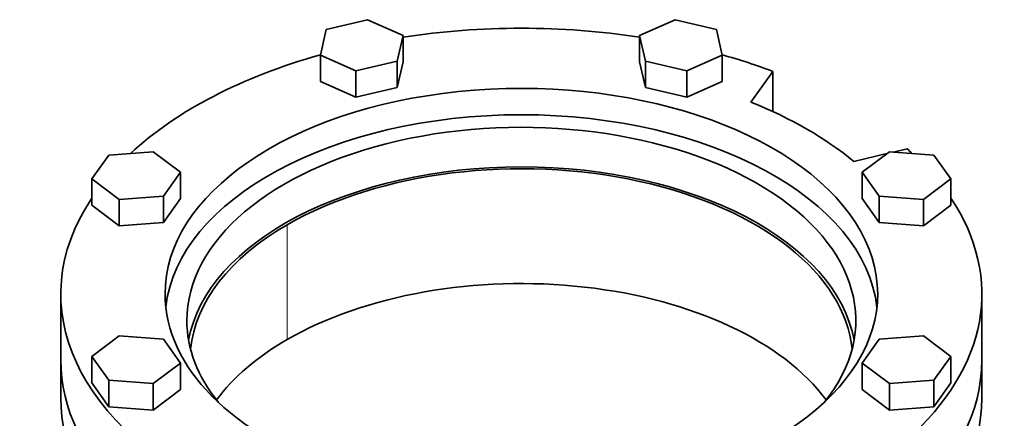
# Model space of a CAD drawing. Header units: millimetres. Extents: x 449 to 1324, y -2338 to 1809.
# Tile 13 of 30: x 1019 to 1324, y -791 to -668. Entities that reach past the tile are written whole.
import ezdxf

# ---------------------------------------------------------------- set-up
doc = ezdxf.new("R2010")
doc.units = ezdxf.units.MM
doc.layers.add('VSI344-454_FLANG', color=7, linetype='Continuous')
doc.layers.add('VSI344-454_TESTA', color=7, linetype='Continuous')

# ---------------------------------------------------------------- blocks, each defined once
blk = doc.blocks.new('SE4')
at = {"layer": 'VSI344-454_FLANG', "color": 7, "linetype": 'Continuous', "lineweight": 35}
for p, q in [((1126.92, -667.75), (1114.12, -670.82)), ((1137.91, -672.62), (1126.92, -667.75)), ((1222.04, -667.75), (1211.04, -672.62)), ((1234.84, -670.82), (1222.04, -667.75)), ((1114.12, -670.82), (1112.31, -678.75)), ((1136.11, -680.56), (1137.91, -672.62)), ((1137.91, -672.62), (1137.91, -680.79)), ((1211.04, -672.62), (1211.04, -680.79)), ((1211.04, -672.62), (1212.85, -680.56)), ((1236.65, -678.75), (1234.84, -670.82)), ((1112.31, -678.75), (1112.31, -686.91)), ((1112.31, -678.75), (1123.3, -683.62)), ((1225.65, -683.62), (1236.65, -678.75)), ((1236.65, -678.75), (1236.65, -686.91)), ((1123.3, -683.62), (1136.11, -680.56)), ((1136.11, -680.56), (1136.11, -688.72)), ((1136.11, -688.72), (1137.91, -680.79)), ((1211.04, -680.79), (1212.85, -688.72)), ((1212.85, -680.56), (1212.85, -688.72)), ((1212.85, -680.56), (1225.65, -683.62)), ((1123.3, -683.62), (1123.3, -691.78)), ((1225.65, -683.62), (1225.65, -691.78)), ((1245.51, -693.28), (1252.34, -683.76)), ((1252.34, -683.76), (1252.34, -696.2)), ((1112.31, -686.91), (1123.3, -691.78)), ((1225.65, -691.78), (1236.65, -686.91)), ((1123.3, -691.78), (1136.11, -688.72)), ((1212.85, -688.72), (1225.65, -691.78)), ((1046.86, -709.65), (1041.56, -717.04)), ((1060.6, -708.6), (1046.86, -709.65)), ((1069.04, -714.95), (1060.6, -708.6)), ((1287.56, -709.2), (1277.33, -711.65)), ((1288.36, -708.6), (1279.92, -714.95)), ((1302.09, -709.65), (1288.36, -708.6)), ((1293.82, -707.7), (1289.66, -708.7)), ((1307.4, -717.04), (1302.09, -709.65)), ((1063.73, -722.34), (1069.04, -714.95)), ((1069.04, -714.95), (1069.04, -723.11)), ((1279.92, -714.95), (1279.92, -723.11)), ((1279.92, -714.95), (1285.22, -722.34)), ((1041.56, -717.04), (1041.56, -725.2)), ((1041.56, -717.04), (1050, -723.38)), ((1298.96, -723.38), (1307.4, -717.04)), ((1307.4, -717.04), (1307.4, -725.2)), ((1050, -723.38), (1063.73, -722.34)), ((1050, -723.38), (1050, -731.55)), ((1063.73, -722.34), (1063.73, -730.5)), ((1063.73, -730.5), (1069.04, -723.11)), ((1279.92, -723.11), (1285.22, -730.5)), ((1285.22, -722.34), (1285.22, -730.5)), ((1285.22, -722.34), (1298.96, -723.38)), ((1298.96, -723.38), (1298.96, -731.55)), ((1041.56, -725.2), (1050, -731.55)), ((1298.96, -731.55), (1307.4, -725.2)), ((1050, -731.55), (1063.73, -730.5)), ((1285.22, -730.5), (1298.96, -731.55)), ((1031.98, -752.66), (1031.98, -773.07)), ((1316.98, -773.07), (1316.98, -752.66)), ((1050, -765.61), (1041.56, -771.95)), ((1063.73, -766.65), (1050, -765.61)), ((1069.04, -774.04), (1063.73, -766.65)), ((1285.22, -766.65), (1279.92, -774.04)), ((1298.96, -765.61), (1285.22, -766.65)), ((1307.4, -771.95), (1298.96, -765.61)), ((1041.56, -771.95), (1041.56, -780.12)), ((1041.56, -771.95), (1046.86, -779.34)), ((1302.09, -779.34), (1307.4, -771.95)), ((1307.4, -771.95), (1307.4, -780.12)), ((1060.6, -780.39), (1069.04, -774.04)), ((1069.04, -774.04), (1069.04, -782.21)), ((1279.92, -774.04), (1279.92, -782.21)), ((1279.92, -774.04), (1288.36, -780.39)), ((1046.86, -779.34), (1046.86, -787.51)), ((1046.86, -779.34), (1060.6, -780.39)), ((1288.36, -780.39), (1302.09, -779.34)), ((1302.09, -779.34), (1302.09, -787.51)), ((1041.56, -780.12), (1046.86, -787.51)), ((1060.6, -780.39), (1060.6, -788.55)), ((1060.6, -788.55), (1069.04, -782.21)), ((1279.92, -782.21), (1288.36, -788.55)), ((1288.36, -780.39), (1288.36, -788.55)), ((1302.09, -787.51), (1307.4, -780.12)), ((1046.86, -787.51), (1060.6, -788.55)), ((1288.36, -788.55), (1302.09, -787.51))]:
    blk.add_line(p, q, dxfattribs=at)
for centre, major_axis, start_param, end_param in [((1174.48, -752.66), (142.5, 0), 1.311301, 1.830292), ((1174.48, -752.66), (142.5, 0), 2.022017, 2.584178), ((1174.48, -752.66), (142.5, 0), 0.992709, 1.119576), ((1174.48, -752.66), (-110.25, 0), 2.103318, 6.283185), ((1174.48, -752.66), (125, 0), 0.604412, 0.966385), ((1174.48, -760.82), (110.25, 0), 0.064181, 3.077412), ((1174.48, -760.82), (-103.5, 0), 2.703137, 6.283185), ((1174.48, -752.66), (-142.5, 0), 3.699007, 3.71968), ((1174.48, -773.07), (103.5, 0), 0.102659, 3.038933), ((1174.48, -752.66), (142.5, 0), 2.772791, 5.290477), ((1174.48, -752.66), (-142.5, 0), 2.563505, 3.510394), ((1174.48, -752.66), (-110.25, 0), 0, 1.038274), ((1174.48, -760.82), (-103.5, 0), 0, 0.438456), ((1174.48, -773.07), (142.5, 0), 3.141593, 5.290477), ((1174.48, -773.07), (-142.5, 0), 2.563505, 3.141593)]:
    blk.add_ellipse(centre, major_axis=major_axis, ratio=0.57735, start_param=start_param, end_param=end_param, dxfattribs=at)
at = {"layer": 'VSI344-454_TESTA', "color": 4, "linetype": 'Continuous', "lineweight": 9}
blk.add_line((1102, -766.74), (1102, -731.23), dxfattribs=at)
at = {"layer": 'VSI344-454_TESTA', "color": 7, "linetype": 'Continuous', "lineweight": 35}
for p, q in [((1031.98, -773.07), (1031.98, -784.91)), ((1316.98, -784.91), (1316.98, -773.07))]:
    blk.add_line(p, q, dxfattribs=at)
for centre, major_axis, start_param, end_param in [((1174.48, -773.07), (-102.5, 0), 3.197731, 5.497787), ((1174.48, -773.07), (102.5, 0), 2.356194, 3.085455), ((1174.48, -808.59), (-102.5, 0), 3.543769, 5.497787), ((1174.48, -808.59), (102.5, 0), 2.356194, 2.739416), ((1174.48, -773.07), (142.5, 0), 3.141593, 5.290477), ((1174.48, -773.07), (-142.5, 0), 2.563505, 3.141593), ((1174.48, -784.91), (142.5, 0), 3.141593, 5.290477), ((1174.48, -784.91), (-142.5, 0), 2.563505, 3.141593)]:
    blk.add_ellipse(centre, major_axis=major_axis, ratio=0.57735, start_param=start_param, end_param=end_param, dxfattribs=at)

msp = doc.modelspace()

# ---------------------------------------------------------------- block references
msp.add_blockref('SE4', (0, 0))

doc.saveas('drawing.dxf')
